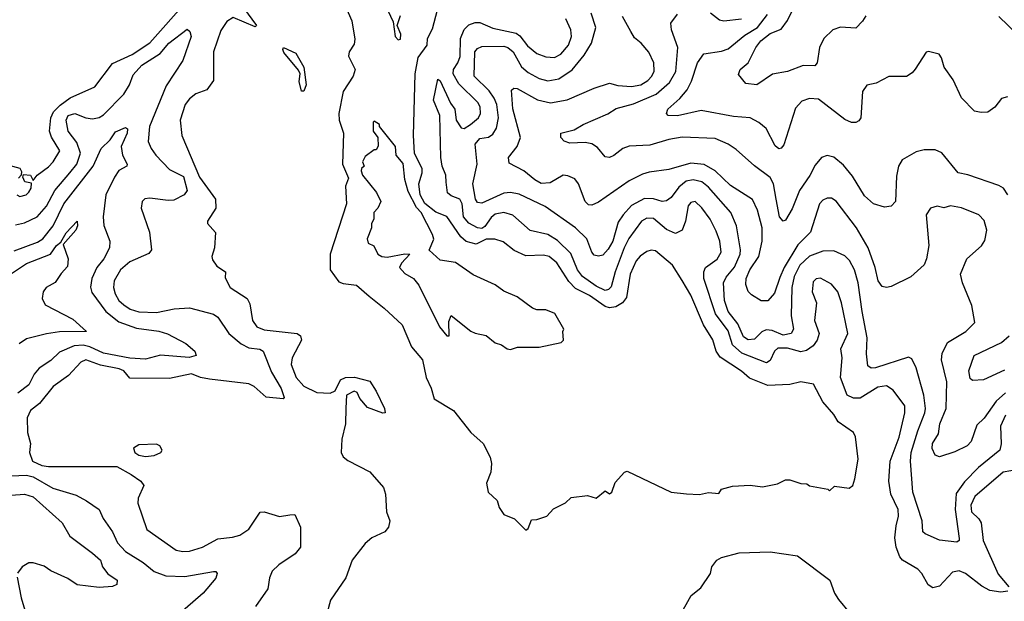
# Model space of a CAD drawing. Extents: x 1678759 to 1859541, y 384609 to 522867.
# Tile 90 of 256: x 1746974 to 1751450, y 443769 to 446411. Entities that reach past the tile are written whole.
import ezdxf

# ---------------------------------------------------------------- set-up
doc = ezdxf.new("R2010")
doc.units = 0

msp = doc.modelspace()

# ---------------------------------------------------------------- linework, layer by layer
at = {"layer": '0CON20XD'}
for points in [[(1746960, 445615), (1746975, 445607.5), (1747002.5, 445615), (1747015, 445626.7), (1747026.2, 445645), (1747027.5, 445667.5), (1746997.5, 445675), (1746987.5, 445695), (1746991.7, 445708.3), (1747022.5, 445705), (1747035, 445680), (1747053.3, 445705), (1747105, 445742.5), (1747125.5, 445765), (1747155.7, 445815), (1747117.9, 445877.9), (1747108.8, 445905), (1747114.9, 445965), (1747127.4, 445992.6), (1747157, 446023), (1747203.8, 446056.2), (1747314.8, 446105.2), (1747395, 446212.4), (1747485, 446252.5), (1747565, 446306.2), (1747733.2, 446495)], [(1748444.5, 446495), (1748483.7, 446405), (1748497.9, 446322.1), (1748495, 446300), (1748471.1, 446265), (1748469.2, 446245), (1748499.5, 446185), (1748490.3, 446155), (1748444.3, 446085), (1748425.3, 445985), (1748426.5, 445955), (1748446.5, 445895), (1748441.8, 445755), (1748469, 445691), (1748455.7, 445654.3), (1748459.7, 445575), (1748384.7, 445345), (1748384.7, 445275), (1748425, 445220.6), (1748445, 445211.8), (1748504.7, 445204.7), (1748562.9, 445155), (1748631.1, 445101.1), (1748712.1, 445025), (1748755.4, 444925), (1748804.4, 444865), (1748822, 444785), (1748845, 444736.7), (1748858.3, 444688.3), (1748946.2, 444635), (1749025, 444536.2), (1749081.2, 444485), (1749113, 444423), (1749119.2, 444395), (1749116.2, 444355), (1749096.1, 444306.1), (1749104, 444265), (1749145, 444226.7), (1749154, 444195), (1749175, 444162.5), (1749223.6, 444143.6), (1749275, 444092.5)], [(1748636.7, 446475), (1748671.7, 446401.7), (1748680, 446335), (1748695, 446320)], [(1750820.8, 446429.2), (1750806.1, 446403.9), (1750775, 446372.2), (1750705, 446376.7), (1750671.1, 446365), (1750629.6, 446325), (1750609.3, 446285), (1750598.6, 446215), (1750588.1, 446201.9), (1750535, 446203.1), (1750465, 446175.5), (1750396.6, 446163.4), (1750325, 446114.6), (1750275, 446120.6), (1750241.7, 446161.7), (1750248.5, 446185), (1750285.4, 446215), (1750321.1, 446285), (1750343.5, 446315), (1750385, 446348.4), (1750435, 446367.6), (1750465, 446407.4), (1750506.2, 446495)], [(1747991.6, 446465), (1748050, 446385), (1748045, 446378.1), (1747945, 446421.4), (1747915, 446402.5), (1747887.6, 446362.4), (1747855.5, 446265), (1747854.5, 446135), (1747825, 446092.2), (1747775, 446074.5), (1747745, 446051.4), (1747726.5, 446025), (1747703.3, 445955), (1747711.5, 445885), (1747791.7, 445695), (1747864, 445595), (1747866, 445555), (1747827.5, 445495), (1747827.5, 445485), (1747863.6, 445443.6), (1747858.8, 445375), (1747847.5, 445335), (1747850.7, 445320.7), (1747870.5, 445290.5), (1747910, 445265), (1747908.3, 445238.3), (1747931.2, 445195), (1748008, 445145), (1748019.6, 445119.6), (1748031.9, 445045), (1748051.8, 445015), (1748085, 445001.5), (1748235, 444985.2), (1748250.4, 444975), (1748255.2, 444955), (1748213.2, 444875), (1748208.1, 444845), (1748231.3, 444785), (1748265, 444746.7), (1748325, 444717.1), (1748385, 444713.8), (1748407.5, 444725), (1748431.5, 444775), (1748455, 444785.7), (1748496.4, 444786.4), (1748565, 444768.8), (1748593.9, 444723.9), (1748632.3, 444645), (1748635.6, 444625), (1748625, 444623.1), (1748555, 444648.9), (1748520.7, 444690.7), (1748507.4, 444717.4), (1748495, 444723.5), (1748458.9, 444705), (1748455.8, 444645.8), (1748454.7, 444575), (1748438.8, 444505), (1748435.4, 444445), (1748445, 444425.7), (1748465, 444408.6), (1748565, 444356.2), (1748627.5, 444285), (1748637.1, 444255), (1748640.6, 444175), (1748656, 444135), (1748650, 444105), (1748634.2, 444085), (1748575, 444057.1), (1748545, 444032), (1748485, 443956.2), (1748456, 443875), (1748386.2, 443773.8), (1748371.7, 443718.3)], [(1748695, 446320), (1748705, 446322.5), (1748706.2, 446345), (1748690, 446385), (1748705, 446430)], [(1749275, 444092.5), (1749285, 444100), (1749301.2, 444138.8), (1749325, 444140), (1749370, 444155), (1749400.7, 444189.3), (1749455, 444216.2), (1749480.5, 444239.5), (1749555, 444248.8), (1749595, 444236.7), (1749635, 444270), (1749655, 444257.5), (1749665.7, 444264.3), (1749681.2, 444308.8), (1749723.8, 444355), (1749735, 444360), (1749935, 444264.2), (1750005, 444256.2), (1750065, 444253.3), (1750105, 444263.3), (1750151.7, 444258.3), (1750165, 444277.5), (1750215, 444292), (1750295, 444296.2), (1750350.7, 444289.3), (1750418.3, 444301.7), (1750455, 444321.2), (1750475, 444321.2), (1750525, 444303.3), (1750551.7, 444301.7), (1750565, 444292.5), (1750647.5, 444277.5), (1750655, 444270), (1750678.3, 444291.7), (1750745, 444283.3), (1750761.2, 444295), (1750770.8, 444325), (1750785.8, 444415), (1750774, 444516), (1750765, 444535.8), (1750694.4, 444584.4), (1750675, 444618), (1750625.6, 444675.6), (1750583.3, 444755), (1750525, 444765.6), (1750475, 444752.9), (1750375, 444748.4), (1750291.8, 444781.8), (1750255, 444814.5), (1750158.1, 444878.1), (1750140, 444905), (1750125, 444956.9), (1750082.4, 445025), (1750025, 445158.9), (1749985, 445226.5), (1749940.9, 445295), (1749865, 445360.5), (1749845, 445364.4), (1749825, 445357.5), (1749795, 445337.1), (1749776, 445315), (1749749.8, 445255), (1749731.8, 445148.2), (1749715, 445124.8), (1749684.2, 445105.8), (1749655, 445101.7), (1749635, 445107.4), (1749565, 445157.6), (1749500.4, 445190.4), (1749470.8, 445220.8), (1749415, 445306.2), (1749380.8, 445335), (1749355, 445340.7), (1749275, 445338.4), (1749222.2, 445362.2), (1749171.8, 445401.8), (1749134.3, 445414.3), (1749095, 445413.5), (1749048.9, 445391.1), (1749003.8, 445403.8), (1748979.6, 445425), (1748915, 445516.2), (1748865, 445536.8), (1748815, 445575.2), (1748793.8, 445615), (1748787.7, 445665), (1748804.2, 445715), (1748803.5, 445733.5), (1748768.5, 445805), (1748764.8, 445885), (1748771.7, 446165), (1748785, 446238.8), (1748825.8, 446295), (1748828.1, 446325), (1748850.8, 446369.2), (1748873.4, 446455)], [(1751454.8, 444615), (1751433.3, 444565), (1751435.8, 444484.2), (1751429.6, 444455), (1751333, 444377), (1751268.4, 444311.6), (1751231.8, 444258.2), (1751226.1, 444185), (1751245.6, 444054.4), (1751245.6, 444044.4), (1751235, 444036.9), (1751155, 444046.2), (1751090, 444075), (1751080, 444085), (1751076.8, 444135), (1751034.8, 444265), (1751023.8, 444405), (1751027.3, 444445), (1751056.8, 444543.2), (1751088.9, 444625), (1751091.1, 444645), (1751083.5, 444705), (1751049.4, 444829.4), (1751030, 444870), (1751015, 444877.8), (1750865, 444829.2), (1750845, 444827.3), (1750828.9, 444838.9), (1750823.3, 444893.3), (1750827.2, 444965), (1750803.4, 445085), (1750786.3, 445215), (1750768.9, 445275), (1750746.2, 445316.2), (1750725, 445338.5), (1750675, 445360.6), (1750625, 445359.5), (1750565, 445336.8), (1750521, 445295), (1750494.2, 445245), (1750483.8, 445195), (1750480.9, 445065), (1750491.9, 445005), (1750480.4, 444985), (1750445, 444977.7), (1750395, 444998.4), (1750367.8, 445002.2), (1750347.4, 444992.6), (1750315, 444959.2), (1750285, 444956.6), (1750265, 444970.8), (1750239.1, 445029.1), (1750194.5, 445085), (1750178.3, 445135), (1750174, 445215), (1750185, 445240.8), (1750223.1, 445286.9), (1750249.1, 445345), (1750251, 445365), (1750233.2, 445475), (1750207.1, 445535), (1750105, 445650.5), (1750075, 445674.8), (1750035, 445684.1), (1750003.4, 445676.6), (1749969.9, 445650.1), (1749935, 445603.1), (1749915, 445588.2), (1749895, 445585.3), (1749855, 445597), (1749815, 445599.3), (1749755, 445566.2), (1749716.6, 445525), (1749695, 445490.5), (1749670.9, 445405), (1749648.7, 445368.7), (1749625, 445340.8), (1749605, 445337.3), (1749585, 445341.9), (1749575, 445354.2), (1749552, 445415), (1749500, 445465), (1749362, 445562), (1749245, 445618.7), (1749205.8, 445625.8), (1749175, 445622.1), (1749075, 445577.1), (1749055, 445580.8), (1749045.3, 445595), (1749034.6, 445664.6), (1749053.1, 445755), (1749044.2, 445845), (1749065, 445871.8), (1749105, 445877.1), (1749125, 445891.2), (1749141.2, 445918.8), (1749150, 445965), (1749142.5, 446025), (1749130.6, 446055), (1749107.7, 446087.7), (1749039.7, 446155), (1749043.2, 446265), (1749055, 446280.5), (1749075, 446288.7), (1749175, 446290), (1749193.5, 446285), (1749217.1, 446265), (1749255, 446196.5), (1749285, 446170.9), (1749335, 446144.2), (1749375, 446132.6), (1749425, 446142.1), (1749485, 446182.7), (1749539.5, 446250.5), (1749572.7, 446305), (1749592.7, 446375), (1749571.3, 446441.3)], [(1751465.9, 445615.9), (1751446, 445646), (1751425, 445658.2), (1751285, 445706.7), (1751240, 445715), (1751165.5, 445805.5), (1751135, 445820), (1751085, 445820), (1751048.7, 445811.3), (1750986.3, 445773.7), (1750969.4, 445745), (1750960.2, 445699.8), (1750955.6, 445585), (1750935, 445564), (1750905, 445559.2), (1750855, 445574.2), (1750815, 445610), (1750759.7, 445699.7), (1750719.7, 445749.7), (1750675, 445786.1), (1750645, 445794.6), (1750619.2, 445785), (1750589.6, 445750.4), (1750566.5, 445703.5), (1750518.8, 445635), (1750485, 445551.9), (1750455, 445500), (1750445, 445495.7), (1750427.7, 445515), (1750412.7, 445595), (1750401.2, 445665), (1750385, 445694.6), (1750315, 445746.5), (1750231.5, 445821.5), (1750195.3, 445845.3), (1750135, 445870.8), (1749985, 445877.2), (1749925, 445867.2), (1749838.6, 445841.4), (1749745, 445837.1), (1749715.7, 445825), (1749675, 445793.3), (1749654.5, 445785.5), (1749635, 445787.8), (1749601, 445831), (1749575, 445847.3), (1749545, 445853.6), (1749475, 445850), (1749448.7, 445858.7), (1749434.3, 445875), (1749434.6, 445895.4), (1749495, 445910.4), (1749535, 445934.6), (1749647.3, 445982.7), (1749685, 446008.1), (1749765, 446028), (1749867.6, 446072.4), (1749928.4, 446125), (1749956.7, 446175), (1749965.4, 446285), (1749936.9, 446365), (1749934.2, 446395), (1749964.3, 446435.7)], [(1750008, 446092), (1750028.1, 446131.9), (1750055.9, 446215), (1750084.2, 446255.8), (1750165, 446267.6), (1750195, 446278.6), (1750269.8, 446340.2), (1750327.6, 446375), (1750374.2, 446435)], [(1750115, 446442.2), (1750155, 446410.6), (1750175, 446405.5), (1750255, 446414.3)], [(1751466, 443815), (1751435, 443810.8), (1751385, 443817.8), (1751347.6, 443837.6), (1751274.3, 443895), (1751245, 443907.5), (1751215, 443900.8), (1751155, 443838), (1751125, 443830), (1751104.2, 443844.2), (1751075.5, 443895.5), (1751056.2, 443915), (1750988, 443955), (1750975, 443971.2), (1750958, 444015), (1750953.1, 444056.9), (1750957.9, 444112.1), (1750968.9, 444155), (1750967.8, 444185), (1750934.1, 444255), (1750925.8, 444315), (1750930.9, 444405), (1750972.6, 444515), (1750997.5, 444625), (1750997.1, 444657.1), (1750945, 444727.8), (1750915, 444746.8), (1750875, 444741.6), (1750795, 444691), (1750765, 444692.1), (1750735, 444705.4), (1750705.2, 444785), (1750712.9, 444875), (1750707.3, 444915), (1750738.2, 444985), (1750710.5, 445125), (1750693.1, 445175), (1750665, 445210), (1750615, 445237.1), (1750595, 445234.2), (1750580.4, 445219.6), (1750576.9, 445175), (1750595.8, 445125), (1750586.9, 445045), (1750608.5, 444985), (1750599.1, 444955), (1750580.4, 444929.6), (1750551.2, 444908.8), (1750525, 444902), (1750465, 444918.7), (1750421, 444919), (1750405, 444905.7), (1750385, 444862.5), (1750368.3, 444851.7), (1750256.1, 444896.1), (1750213.7, 444933.7), (1750195, 444996.7), (1750136.7, 445075), (1750083.8, 445235), (1750083.4, 445265), (1750090.9, 445285), (1750145, 445323.2), (1750162.9, 445355), (1750156.9, 445405), (1750140.1, 445450.1), (1750112.9, 445505), (1750075.6, 445555.6), (1750045, 445585.4), (1750025, 445580.5), (1750013.4, 445565), (1750000, 445495), (1749986, 445454), (1749955, 445439.6), (1749915, 445457.6), (1749855, 445508), (1749825, 445508.9), (1749801.3, 445495), (1749743.1, 445416.9), (1749722.2, 445375), (1749680.3, 445265), (1749662.4, 445197.6), (1749650.6, 445185), (1749635, 445180.8), (1749595, 445200), (1749532, 445245), (1749510.4, 445275), (1749479.3, 445349.3), (1749418.3, 445408.3), (1749375, 445435.7), (1749295, 445453.3), (1749215, 445522.6), (1749175, 445534.3), (1749135, 445528), (1749117.2, 445512.8), (1749088.8, 445471.2), (1749075, 445462.9), (1749055, 445465.5), (1749015, 445485.9), (1748991.7, 445515), (1748984.7, 445574.7), (1748975, 445595.7), (1748935, 445610.8), (1748919.4, 445625), (1748913.2, 445673.2), (1748911.2, 445705), (1748895, 445745.8), (1748887.9, 445785), (1748884.2, 445975), (1748854.8, 446045), (1748875, 446140), (1748885, 446133.3), (1748931.8, 446031.8), (1748952, 446005), (1748957.5, 445955), (1748980.2, 445920.2), (1748995, 445917.1), (1749022.6, 445935), (1749059.1, 445965), (1749068, 445985), (1749066.6, 446015), (1749057.3, 446035), (1748969.6, 446119.6), (1748944.2, 446165), (1748946.7, 446185), (1748965.7, 446215), (1748975.6, 446244.4), (1748978.2, 446325), (1748994.3, 446365.7), (1749015, 446388), (1749045, 446398.1), (1749065, 446397.5), (1749125, 446371.9), (1749230.3, 446350.3), (1749247.5, 446337.5), (1749281.8, 446291.8), (1749325, 446257.9), (1749365, 446242.3), (1749405, 446239.8), (1749434.6, 446255), (1749469.2, 446295), (1749482.7, 446335), (1749480, 446365), (1749456.7, 446415)], [(1750429.9, 445240.1), (1750405, 445168.9), (1750375, 445133.1), (1750345, 445134.3), (1750300.3, 445160.3), (1750285, 445176), (1750275, 445207.5), (1750276.5, 445235), (1750292.6, 445275), (1750333.6, 445335), (1750349.5, 445405), (1750348.8, 445465), (1750328.7, 445545), (1750304.7, 445594.7), (1750205, 445657.3), (1750135, 445724.7), (1750085, 445753.2), (1750025, 445759.8), (1749925, 445729.6), (1749835, 445718.8), (1749805, 445709.6), (1749745, 445678.8), (1749605, 445581.8), (1749575, 445567.8), (1749559.4, 445569.4), (1749543.8, 445585), (1749514.5, 445665), (1749497.4, 445687.4), (1749465, 445702.2), (1749445, 445704.5), (1749385, 445669.2), (1749345, 445667.4), (1749315, 445682.8), (1749265, 445723.7), (1749198.5, 445758.5), (1749195.6, 445785), (1749235.5, 445835), (1749250, 445875), (1749215, 446006), (1749209.7, 446090.3), (1749220.5, 446099.5), (1749235, 446098.9), (1749327.4, 446047.4), (1749387.4, 446032.6), (1749463.3, 446046.7), (1749585, 446099.5), (1749655, 446122.9), (1749692.7, 446112.7), (1749755, 446106.8), (1749797.8, 446115), (1749829.5, 446135), (1749847.5, 446155), (1749857.6, 446177.6), (1749856.5, 446215), (1749833.4, 446263.4), (1749798.5, 446305), (1749768.9, 446328.9), (1749752.7, 446357.3), (1749715, 446426)], [(1751511.9, 446341.9), (1751425.8, 446425.8)], [(1746955, 445479.2), (1746995, 445487.8), (1747053.8, 445515), (1747095, 445563.3), (1747134.2, 445635), (1747201.9, 445715), (1747233.7, 445755), (1747249.5, 445805), (1747233.5, 445853.5), (1747194.3, 445905), (1747184.7, 445955), (1747193.5, 445975), (1747225, 445984.5), (1747275, 445965.4), (1747305, 445960.8), (1747335, 445966.7), (1747355, 445978.7), (1747447, 446073), (1747473.6, 446115), (1747490, 446160), (1747528.9, 446205), (1747612.1, 446257.9), (1747651.2, 446305), (1747735, 446368.6), (1747747.9, 446357.9), (1747753.1, 446335), (1747715, 446226.2), (1747639.8, 446110.2), (1747564.3, 445925), (1747557.8, 445857.8), (1747570.9, 445825), (1747592.2, 445795), (1747655, 445730.4), (1747717.9, 445697.9), (1747734.6, 445635), (1747720.9, 445615), (1747675, 445590.7), (1747648.8, 445588.8), (1747565, 445599.6), (1747543.1, 445596.9), (1747530, 445585), (1747525.5, 445555), (1747564.5, 445445), (1747573.5, 445365), (1747561.5, 445348.5), (1747475, 445310.7), (1747432.7, 445275), (1747403, 445225), (1747400.7, 445195), (1747407.7, 445165), (1747425, 445135.3), (1747446.5, 445115), (1747476.5, 445096.5), (1747515, 445084.4), (1747595, 445081.3), (1747676.6, 445096.6), (1747745, 445101.8), (1747855, 445072.7), (1747875, 445060), (1747924.8, 444984.8), (1747981.2, 444938.8), (1748015, 444920), (1748065, 444914.6), (1748080, 444905), (1748119.1, 444809.1), (1748161.8, 444735), (1748175.6, 444695), (1748171.2, 444688.8), (1748095, 444695.4), (1748039.3, 444745), (1748015, 444756.6), (1747837.4, 444777.4), (1747795, 444785.3), (1747755, 444802.2), (1747655, 444780.6), (1747475, 444781.9), (1747446.9, 444815), (1747425.6, 444825), (1747341.8, 444841.8), (1747275, 444865.2), (1747251.3, 444855), (1747195.2, 444794.8), (1747125.9, 444745), (1747063.3, 444666.7), (1747023.1, 444635), (1747007.5, 444602.5), (1747008.7, 444535), (1747022.7, 444485), (1747018.9, 444445), (1747032.7, 444405), (1747075, 444385.3), (1747105, 444380.8), (1747415, 444380.8), (1747480.8, 444345), (1747525, 444314.2), (1747538.6, 444295), (1747512.4, 444237.6), (1747510.4, 444215), (1747552.5, 444095), (1747685, 444000.4), (1747715, 443994.2), (1747745, 443996), (1747805, 444014.7), (1747875, 444052.5), (1747940.5, 444059.5), (1747975, 444069.6), (1748015, 444096.7), (1748066.6, 444173.4), (1748085, 444174.4), (1748155, 444153.8), (1748202, 444162), (1748225, 444162.5), (1748250.6, 444105), (1748250, 444015), (1748225.6, 443985), (1748152.5, 443935), (1748121.1, 443905), (1748109.4, 443875), (1748102.2, 443825), (1748046.4, 443745)], [(1748265, 446086.2), (1748255, 446086.7), (1748252.8, 446092.8), (1748245, 446130), (1748248.5, 446165), (1748241.3, 446181.3), (1748175, 446261.2), (1748169.3, 446275), (1748173.3, 446285), (1748229.3, 446259.3), (1748265, 446195.8), (1748275.4, 446115), (1748265, 446086.2)], [(1751465, 446060), (1751437.7, 446052.3), (1751407, 446013), (1751375, 445991.2), (1751345, 445989.2), (1751315, 445996), (1751256.2, 446056.2), (1751217.8, 446137.8), (1751177.1, 446195), (1751165, 446237.5), (1751153.9, 446253.9), (1751105, 446266.2), (1751095, 446263.8), (1751045, 446186.2), (1751031.1, 446168.9), (1751005, 446152.5), (1750925, 446152.5), (1750866.9, 446123.1), (1750825, 446114.2), (1750805.6, 446084.4), (1750798.5, 445965), (1750789.3, 445950.7), (1750775, 445944.2), (1750755, 445944.3), (1750725, 445957.1), (1750605, 446049.5), (1750565, 446053.1), (1750529.9, 446040.1), (1750500.7, 446009.3), (1750447.1, 445842.9), (1750435, 445826.7), (1750425, 445824.3), (1750408, 445838), (1750366.9, 445916.9), (1750334.3, 445944.3), (1750295, 445964.6), (1750218.4, 445971.6), (1750071.5, 445998.5), (1749965, 445973.4), (1749921.2, 445975), (1749914.2, 445985), (1749921.1, 446005), (1749975, 446052.7), (1750008, 446092)], [(1749205, 444913.3), (1749237, 444923), (1749335, 444922.5), (1749435.8, 444944.2), (1749446.2, 444955), (1749442.5, 444995), (1749447.5, 445005), (1749405.9, 445075.9), (1749365, 445093.3), (1749325, 445092.5), (1749305, 445100), (1749235, 445152.5), (1749175, 445177.5), (1749135, 445206.7), (1749035, 445252.5), (1748955, 445308.6), (1748885, 445319.2), (1748835, 445363.8), (1748856.4, 445413.6), (1748850, 445435), (1748799.1, 445535), (1748777.6, 445557.6), (1748740.3, 445630.3), (1748724, 445685), (1748717, 445757), (1748685.6, 445795), (1748682.5, 445835), (1748610, 445925), (1748610, 445935), (1748585, 445950), (1748580, 445945), (1748580, 445905), (1748602.5, 445875), (1748603, 445837), (1748595, 445820), (1748585, 445820), (1748545, 445790), (1748532.5, 445765), (1748540, 445745), (1748527.5, 445735), (1748526.7, 445725), (1748532.9, 445705), (1748595.4, 445625.4), (1748616, 445585), (1748602, 445555), (1748584.2, 445535), (1748583.3, 445505), (1748572.5, 445485), (1748572.5, 445465), (1748554, 445415), (1748557.5, 445395), (1748583.9, 445383.9), (1748601.2, 445345), (1748620, 445335), (1748645, 445332.7), (1748725, 445347.3), (1748746.7, 445345), (1748710, 445305), (1748701.2, 445285), (1748725, 445258.1), (1748764.5, 445234.5), (1748788.6, 445205), (1748882.7, 445015), (1748915, 444974.3), (1748925.6, 444975), (1748925, 445040), (1748935, 445066.7), (1749025, 444996.2), (1749045, 444986.2), (1749095, 444976.7), (1749135, 444943.3), (1749163.6, 444933.6), (1749190, 444915), (1749205, 444913.3)], [(1746948.9, 445361.1), (1747055, 445400.4), (1747079.1, 445415), (1747126.1, 445473.9), (1747175, 445574.1), (1747307.3, 445745), (1747343.4, 445825), (1747385, 445864.6), (1747408.9, 445901.1), (1747455, 445920.7), (1747464.6, 445914.6), (1747461.7, 445895), (1747435.4, 445835), (1747440.4, 445795), (1747462.1, 445755), (1747461.1, 445745), (1747424.8, 445725.2), (1747404.2, 445695.8), (1747364.7, 445615), (1747353.2, 445515), (1747356, 445476), (1747383.3, 445405), (1747382.7, 445375), (1747356.2, 445325), (1747325, 445284.4), (1747301.5, 445235), (1747295.3, 445195.3), (1747302, 445172), (1747365.5, 445085.5), (1747425, 445038.4), (1747505, 445009.8), (1747606, 444996), (1747645, 444983.9), (1747729.2, 444939.2), (1747770, 444905), (1747776.2, 444885), (1747743.8, 444876.2), (1747613.4, 444886.6), (1747545, 444869.3), (1747475, 444873), (1747355, 444896), (1747293.2, 444925), (1747262.5, 444932.5), (1747221.1, 444928.9), (1747155, 444900.7), (1747115, 444863.1), (1747062.5, 444827.5), (1747039.8, 444800.2), (1747015, 444751.4), (1746965.5, 444714.5)], [(1746925, 445750), (1746975, 445736.7), (1746981.7, 445721.7), (1746980, 445705), (1746968.3, 445691.7)], [(1751455.3, 444715), (1751412.4, 444677.6), (1751358.6, 444601.4), (1751325, 444569.2), (1751299.2, 444495), (1751281.1, 444475), (1751225, 444447.1), (1751155, 444425.7), (1751135, 444432.9), (1751122.1, 444462.1), (1751124.1, 444485), (1751150.2, 444529.8), (1751157.7, 444575), (1751185.2, 444645), (1751189.4, 444765), (1751164.1, 444865), (1751167.8, 444895), (1751191.5, 444945), (1751274.5, 444995), (1751315.6, 445035), (1751302.4, 445112.4), (1751260.5, 445215), (1751251.1, 445255), (1751280, 445325), (1751346.1, 445383.9), (1751362.3, 445407.7), (1751370.4, 445455), (1751359.2, 445499.2), (1751334.2, 445525), (1751255, 445556.9), (1751205, 445565.5), (1751175, 445555.6), (1751145, 445564.4), (1751115, 445554.2), (1751094.5, 445525), (1751106.9, 445385), (1751096.2, 445325), (1751085, 445297.5), (1751025, 445242.9), (1750935, 445198.1), (1750914.3, 445194.3), (1750895, 445199.2), (1750876.5, 445225), (1750863.2, 445285), (1750830.8, 445375), (1750777.5, 445465), (1750685, 445586.9), (1750665, 445599.4), (1750645, 445600), (1750625, 445591.4), (1750610.5, 445575), (1750568.8, 445445), (1750511.2, 445388.8), (1750449, 445285), (1750429.9, 445240.1)], [(1746931.9, 445255), (1747005, 445303.5), (1747113.6, 445346.4), (1747141.3, 445385), (1747160.4, 445399.6), (1747185, 445442.3), (1747235, 445495.8), (1747236.7, 445475), (1747229.4, 445455), (1747170.8, 445389.2), (1747193.6, 445325), (1747190.7, 445289.3), (1747161.7, 445258.3), (1747135, 445216.9), (1747093.5, 445195), (1747081.2, 445175), (1747076.5, 445145), (1747090, 445115), (1747215, 445050), (1747277.5, 444995), (1747155, 444993.5), (1747095.9, 444984.1), (1747005, 444961.4), (1746971.4, 444938.6)], [(1751451.7, 444818.3), (1751355, 444774.4), (1751305, 444772), (1751295, 444781.2), (1751289.5, 444815), (1751313.1, 444885), (1751437.3, 444945), (1751472.5, 444975)], [(1747545, 444426.1), (1747585, 444431.3), (1747615.3, 444444.7), (1747621.9, 444455), (1747610.5, 444475), (1747595, 444483.2), (1747515, 444480), (1747491.5, 444465), (1747496.5, 444445), (1747515, 444433.1), (1747545, 444426.1)], [(1746935, 444338.9), (1747005, 444341.2), (1747035, 444334.5), (1747125, 444282.5), (1747231.1, 444251.1), (1747277.5, 444225), (1747335.6, 444185), (1747353.1, 444145), (1747395.4, 444085), (1747418.2, 444035), (1747455, 443994.6), (1747535.2, 443945.2), (1747585, 443904.8), (1747638.8, 443885), (1747725, 443882.1), (1747855, 443904), (1747865, 443903.8), (1747872, 443895), (1747865, 443873.3), (1747808.2, 443805), (1747656.2, 443673.8)], [(1751515, 444367.2), (1751444.5, 444355), (1751315.4, 444245), (1751297.5, 444205), (1751300.9, 444175), (1751333.8, 444143.8), (1751344.7, 444125), (1751353.7, 444045), (1751422.6, 443892.6), (1751471.1, 443835)], [(1746935, 444250.7), (1746996.1, 444256.1), (1747035, 444242.6), (1747166.2, 444125), (1747201.6, 444065), (1747305, 443987.1), (1747341.1, 443955), (1747350.6, 443925), (1747375, 443892.9), (1747416.9, 443865), (1747415.7, 443845), (1747395, 443835.6), (1747335, 443830.9), (1747235, 443843.1), (1747192.1, 443872.1), (1747115, 443906.9), (1747085, 443927.7), (1747035, 443943.5), (1747015, 443943.1), (1746985.4, 443924.6), (1746964.2, 443895.8)], [(1749975, 443703.3), (1750026, 443795), (1750070.5, 443829.5), (1750113.8, 443895), (1750120, 443925), (1750142.5, 443955), (1750165, 443968), (1750245, 443988.8), (1750386, 443994), (1750510, 443975), (1750657.5, 443865), (1750678.6, 443805), (1750696.2, 443776.2), (1750747, 443717)], [(1746962.3, 443877.7), (1746980.4, 443785), (1747015, 443667.5)]]:
    msp.add_lwpolyline(points, dxfattribs=at)

doc.saveas('drawing.dxf')
